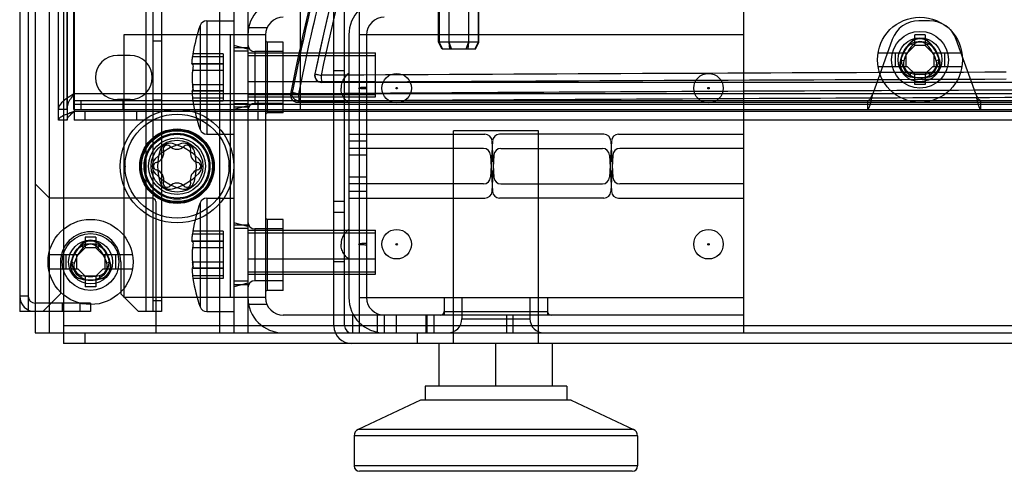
# Model space of a CAD drawing. Header units: millimetres. Extents: x 207 to 812, y 101 to 1295.
# Tile 1 of 55: x 209 to 348, y 101 to 164. Entities that reach past the tile are written whole.
import ezdxf

# ---------------------------------------------------------------- set-up
doc = ezdxf.new("R2010")
doc.units = ezdxf.units.MM
doc.header["$LTSCALE"] = 91.508876
doc.layers.get('0').update_dxf_attribs({"linetype": 'CONTINUOUS'})

msp = doc.modelspace()

# ---------------------------------------------------------------- linework, layer by layer
at = {"color": 7, "linetype": 'Continuous'}
for p, q in [((214.19, 1293.52), (214.19, 151.52)), ((214.94, 1293.52), (214.94, 118.52)), ((215.39, 1293.52), (215.39, 151.52)), ((216.39, 151.52), (216.39, 1293.52)), ((210.94, 1292.02), (210.94, 120.02)), ((214.24, 150.02), (214.24, 1292.02)), ((215.44, 1292.02), (215.44, 150.02)), ((216.44, 1292.02), (216.44, 150.02)), ((226.54, 1291.02), (226.54, 123.02)), ((227.54, 1291.02), (227.54, 123.02)), ((228.74, 1291.02), (228.74, 123.02)), ((236.94, 1292.02), (236.94, 120.02)), ((238.94, 1292.02), (238.94, 120.02)), ((240.94, 1292.02), (240.94, 120.02)), ((208.74, 1289.82), (208.74, 123.02)), ((209.94, 1289.82), (209.94, 123.02)), ((212.94, 120.02), (212.94, 269.02)), ((248.39, 151.52), (248.39, 173.02)), ((256.69, 120.02), (256.69, 167.02)), ((267.84, 161.02), (267.84, 168.02)), ((267.92, 168.02), (267.92, 161.02)), ((269.3, 168.02), (269.3, 161.02)), ((269.31, 168.02), (269.31, 161.02)), ((272.07, 168.02), (272.07, 161.02)), ((272.08, 168.02), (272.08, 161.02)), ((273.46, 168.02), (273.46, 161.02)), ((273.55, 161.02), (273.55, 168.02)), ((310.94, 120.02), (310.94, 167.02)), ((253.09, 121.02), (253.09, 166.02)), ((254.59, 121.02), (254.59, 166.02)), ((235.14, 164.02), (238.94, 164.02)), ((235.14, 164.02), (235.14, 148.02)), ((337.14, 164.02), (335.64, 164.02)), ((234.19, 163.35), (234.19, 163.35)), ((234.19, 163.35), (234.19, 148.69)), ((243.65, 163.02), (241.04, 163.02)), ((243.44, 162.02), (223.44, 162.02)), ((223.44, 162.02), (223.44, 125.02)), ((238.44, 162.02), (238.44, 125.02)), ((243.44, 162.02), (243.44, 125.02)), ((255.19, 162.02), (255.19, 125.02)), ((310.94, 162.02), (256.69, 162.02)), ((257.69, 162.02), (257.69, 125.02)), ((331.88, 161.37), (329.13, 153.72)), ((336.54, 162.02), (335.04, 162.02)), ((335.04, 160.52), (335.04, 162.02)), ((336.54, 162.02), (336.54, 160.52)), ((343.65, 153.72), (340.9, 161.37)), ((227.54, 161.17), (228.74, 161.17)), ((240.94, 160.02), (238.94, 160.52)), ((240.94, 160.22), (238.94, 160.22)), ((245.94, 161.02), (243.69, 161.02)), ((243.69, 151.02), (243.69, 161.02)), ((245.94, 151.02), (245.94, 161.02)), ((273.55, 161.02), (267.84, 161.02)), ((268.34, 160.02), (267.84, 161.02)), ((267.92, 161.02), (268.39, 160.02)), ((273.05, 160.02), (268.34, 160.02)), ((269.3, 161.02), (269.41, 160.02)), ((269.31, 161.02), (269.67, 160.02)), ((272.07, 161.02), (271.71, 160.02)), ((272.08, 161.02), (271.97, 160.02)), ((273.46, 161.02), (272.99, 160.02)), ((273.05, 160.02), (273.55, 161.02)), ((335.04, 160.52), (334.04, 159.52)), ((334.41, 160.92), (334.77, 160.58)), ((336.54, 160.52), (335.04, 160.52)), ((337.54, 159.52), (336.54, 160.52)), ((337.17, 160.92), (336.81, 160.58)), ((224.34, 159.12), (222.54, 159.12)), ((233.19, 159.36), (233.14, 158.95)), ((237.44, 158.95), (233.14, 158.95)), ((237.44, 159.36), (233.19, 159.36)), ((237.44, 159.36), (237.44, 152.68)), ((240.94, 159.72), (238.94, 159.72)), ((240.94, 159.52), (258.94, 159.52)), ((258.94, 159.09), (240.94, 159.09)), ((245.94, 159.67), (241.94, 159.67)), ((241.94, 159.67), (241.94, 152.37)), ((258.94, 153.28), (258.94, 159.52)), ((329.87, 159.52), (334.04, 159.52)), ((332.29, 159.52), (332.29, 157.52)), ((333.02, 158.52), (333.49, 158.37)), ((333.79, 159.52), (333.79, 157.52)), ((337.54, 159.52), (341.71, 159.52)), ((337.79, 157.52), (337.79, 159.52)), ((338.56, 158.52), (338.09, 158.37)), ((339.29, 157.52), (339.29, 159.52)), ((237.44, 157.89), (233.1, 157.89)), ((237.44, 157.94), (233.14, 157.94)), ((237.44, 157.03), (233.14, 157.03)), ((237.44, 157.96), (233.16, 157.96)), ((253.09, 157.02), (254.59, 157.02)), ((334.04, 157.52), (329.87, 157.52)), ((335.04, 156.52), (334.04, 157.52)), ((337.54, 157.52), (336.54, 156.52)), ((341.71, 157.52), (337.54, 157.52)), ((250.39, 156.52), (250.4, 156.53)), ((334.4, 156.12), (334.51, 156.61)), ((335.04, 156.52), (336.54, 156.52)), ((335.04, 155.02), (335.04, 156.52)), ((336.54, 156.52), (336.54, 155.02)), ((337.18, 156.12), (337.07, 156.61)), ((237.44, 155.01), (233.14, 155.01)), ((258.94, 155.4), (240.94, 155.4)), ((251.37, 155.32), (251.38, 155.33)), ((505.04, 155.32), (251.37, 155.32)), ((336.54, 155.02), (335.04, 155.02)), ((801.99, 153.72), (216.39, 153.72)), ((224.34, 152.92), (222.54, 152.92)), ((227.54, 152.87), (228.74, 152.87)), ((237.44, 154.15), (233.1, 154.15)), ((237.44, 154.1), (233.14, 154.1)), ((237.44, 153.09), (233.14, 153.09)), ((233.14, 153.09), (233.19, 152.68)), ((237.44, 154.08), (233.16, 154.08)), ((258.94, 153.57), (240.94, 153.57)), ((240.94, 153.28), (258.94, 153.28)), ((247.2, 153.9), (246.97, 153.71)), ((215.39, 151.52), (214.19, 151.52)), ((801.99, 152.72), (216.39, 152.72)), ((216.39, 151.52), (801.99, 151.52)), ((802.04, 152.22), (216.44, 152.22)), ((217.39, 152.72), (217.39, 151.52)), ((223.36, 151.52), (223.36, 152.72)), ((237.44, 152.68), (233.19, 152.68)), ((240.94, 152.32), (238.94, 152.32)), ((240.94, 152.02), (238.94, 151.52)), ((240.94, 151.82), (238.94, 151.82)), ((245.94, 152.37), (241.94, 152.37)), ((242.33, 152.72), (242.33, 151.52)), ((247.95, 152.52), (248.18, 152.71)), ((777.44, 152.52), (247.95, 152.52)), ((328.39, 152.72), (328.39, 151.52)), ((344.39, 151.52), (344.39, 152.72)), ((802.04, 151.22), (216.44, 151.22)), ((217.94, 151.22), (217.94, 150.02)), ((225.24, 151.22), (225.24, 150.02)), ((242.37, 150.02), (242.37, 151.22)), ((245.94, 151.02), (243.69, 151.02)), ((215.44, 150.02), (214.24, 150.02)), ((802.04, 150.02), (216.44, 150.02)), ((234.19, 148.69), (234.19, 148.69)), ((235.14, 148.02), (238.94, 148.02)), ((255.19, 148.02), (274.4, 148.02)), ((281.94, 148.52), (269.94, 148.52)), ((269.94, 118.52), (269.94, 148.52)), ((291.17, 148.02), (276.46, 148.02)), ((281.94, 118.52), (281.94, 148.52)), ((293.24, 148.02), (310.94, 148.02)), ((257.69, 147.07), (255.19, 147.07)), ((274.2, 146.02), (255.19, 146.02)), ((275.47, 147.07), (275.2, 141.97)), ((275.39, 147.07), (275.66, 141.97)), ((276.66, 146.02), (290.97, 146.02)), ((292.24, 147.07), (291.97, 141.97)), ((292.17, 147.07), (292.43, 141.97)), ((310.94, 146.02), (293.43, 146.02)), ((257.69, 145.07), (255.19, 145.07)), ((275.2, 145.07), (275.47, 139.97)), ((275.66, 145.07), (275.39, 139.97)), ((291.97, 145.07), (292.24, 139.97)), ((292.43, 145.07), (292.17, 139.97)), ((223.61, 143.52), (223.61, 143.59)), ((223.61, 143.52), (223.61, 143.45)), ((238.27, 143.52), (238.27, 143.59)), ((238.27, 143.52), (238.27, 143.45)), ((257.69, 141.97), (255.19, 141.97)), ((212.94, 139.02), (210.94, 141.02)), ((274.2, 141.02), (255.19, 141.02)), ((276.66, 141.02), (290.97, 141.02)), ((310.94, 141.02), (293.43, 141.02)), ((227.44, 139.02), (212.94, 139.02)), ((235.14, 139.02), (238.94, 139.02)), ((235.14, 139.02), (235.14, 123.02)), ((257.69, 139.97), (255.19, 139.97)), ((255.19, 139.02), (274.4, 139.02)), ((291.17, 139.02), (276.46, 139.02)), ((293.24, 139.02), (310.94, 139.02)), ((227.94, 138.52), (227.94, 120.02)), ((234.19, 138.35), (234.19, 138.35)), ((234.19, 138.35), (234.19, 123.69)), ((254.59, 138.52), (253.09, 138.52)), ((253.09, 137.02), (254.59, 137.02)), ((240.94, 135.02), (238.94, 135.52)), ((240.94, 135.22), (238.94, 135.22)), ((245.94, 136.02), (243.69, 136.02)), ((243.69, 126.02), (243.69, 136.02)), ((245.94, 126.02), (245.94, 136.02)), ((219.49, 133.52), (217.99, 133.52)), ((217.99, 133.52), (217.99, 132.02)), ((219.49, 133.52), (219.49, 132.02)), ((233.19, 134.36), (233.14, 133.95)), ((237.44, 133.95), (233.14, 133.95)), ((237.44, 134.36), (233.19, 134.36)), ((237.44, 134.36), (237.44, 127.68)), ((240.94, 134.72), (238.94, 134.72)), ((240.94, 134.52), (258.94, 134.52)), ((258.94, 134.09), (240.94, 134.09)), ((245.94, 134.67), (241.94, 134.67)), ((241.94, 134.67), (241.94, 127.37)), ((258.94, 128.28), (258.94, 134.52)), ((217.99, 132.02), (216.99, 131.02)), ((217.36, 132.42), (217.72, 132.08)), ((219.49, 132.02), (217.99, 132.02)), ((220.49, 131.02), (219.49, 132.02)), ((220.12, 132.42), (219.76, 132.08)), ((237.44, 132.89), (233.1, 132.89)), ((237.44, 132.94), (233.14, 132.94)), ((237.44, 132.03), (233.14, 132.03)), ((237.44, 132.96), (233.16, 132.96)), ((216.99, 131.02), (212.82, 131.02)), ((215.24, 131.02), (215.24, 129.02)), ((216.74, 131.02), (216.74, 129.02)), ((224.66, 131.02), (220.49, 131.02)), ((220.74, 131.02), (220.74, 129.02)), ((222.24, 131.02), (222.24, 129.02)), ((214.49, 130.02), (214.49, 125.52)), ((215.97, 130.02), (216.44, 129.87)), ((221.51, 130.02), (221.04, 129.87)), ((222.99, 130.02), (222.99, 125.52)), ((237.44, 130.01), (233.14, 130.01)), ((258.94, 130.4), (240.94, 130.4)), ((254.59, 130.02), (253.09, 130.02)), ((216.99, 129.02), (212.82, 129.02)), ((217.99, 128.02), (216.99, 129.02)), ((217.35, 127.62), (217.46, 128.11)), ((219.49, 128.02), (217.99, 128.02)), ((217.99, 128.02), (217.99, 126.52)), ((220.49, 129.02), (219.49, 128.02)), ((219.49, 128.02), (219.49, 126.52)), ((220.13, 127.62), (220.02, 128.11)), ((224.66, 129.02), (220.49, 129.02)), ((237.44, 129.15), (233.1, 129.15)), ((237.44, 129.1), (233.14, 129.1)), ((237.44, 128.09), (233.14, 128.09)), ((233.14, 128.09), (233.19, 127.68)), ((237.44, 129.08), (233.16, 129.08)), ((258.94, 128.57), (240.94, 128.57)), ((240.94, 128.28), (258.94, 128.28)), ((219.49, 126.52), (217.99, 126.52)), ((237.44, 127.68), (233.19, 127.68)), ((240.94, 127.32), (238.94, 127.32)), ((240.94, 127.02), (238.94, 126.52)), ((240.94, 126.82), (238.94, 126.82)), ((245.94, 127.37), (241.94, 127.37)), ((209.94, 125.22), (208.74, 125.22)), ((214.49, 125.52), (211.99, 123.02)), ((225.49, 123.02), (222.99, 125.52)), ((245.94, 126.02), (243.69, 126.02)), ((218.74, 124.22), (210.94, 124.22)), ((214.77, 123.02), (214.77, 124.22)), ((217.24, 124.22), (217.24, 123.02)), ((218.74, 124.22), (218.74, 123.02)), ((243.44, 125.02), (223.44, 125.02)), ((228.74, 124.52), (227.54, 124.52)), ((234.19, 123.69), (234.19, 123.69)), ((243.65, 124.02), (241.04, 124.02)), ((256.69, 125.02), (269.94, 125.02)), ((268.64, 125.02), (268.64, 122.52)), ((269.94, 125.02), (281.94, 125.02)), ((271.14, 125.02), (271.14, 122.02)), ((280.74, 125.02), (280.74, 122.02)), ((281.94, 125.02), (310.94, 125.02)), ((283.24, 125.02), (283.24, 122.52)), ((218.74, 123.02), (208.74, 123.02)), ((228.74, 123.02), (225.49, 123.02)), ((235.14, 123.02), (238.94, 123.02)), ((310.94, 122.52), (245.94, 122.52)), ((255.69, 122.52), (255.69, 120.02)), ((259.19, 122.73), (259.19, 120.02)), ((260.19, 122.52), (260.19, 120.02)), ((261.87, 122.52), (261.87, 120.02)), ((266.06, 122.52), (266.06, 120.02)), ((266.19, 122.52), (266.19, 120.02)), ((267.19, 122.52), (267.19, 120.02)), ((268.64, 123.02), (283.24, 123.02)), ((277.45, 122.52), (277.45, 120.02)), ((278.32, 122.52), (278.32, 120.02)), ((803.44, 121.02), (214.94, 121.02)), ((271.14, 122.02), (280.74, 122.02)), ((210.94, 120.02), (269.94, 120.02)), ((217.94, 120.02), (217.94, 118.52)), ((264.84, 120.02), (264.84, 118.52)), ((269.94, 120.02), (281.94, 120.02)), ((281.94, 120.02), (736.44, 120.02)), ((803.44, 118.52), (214.94, 118.52)), ((267.94, 112.52), (267.94, 118.52)), ((275.94, 112.52), (275.94, 118.52)), ((283.94, 112.52), (283.94, 118.52)), ((285.94, 112.52), (265.94, 112.52)), ((265.94, 112.52), (265.94, 110.52)), ((285.94, 112.52), (285.94, 110.52)), ((265.3, 110.52), (256.52, 106.43)), ((286.58, 110.52), (265.3, 110.52)), ((286.58, 110.52), (295.36, 106.43)), ((295.36, 106.43), (256.52, 106.43)), ((295.94, 105.52), (255.94, 105.52)), ((255.94, 105.52), (255.94, 101.27)), ((295.94, 105.52), (295.94, 101.27)), ((295.94, 101.27), (255.94, 101.27)), ((295.19, 100.52), (256.69, 100.52))]:
    msp.add_line(p, q, dxfattribs=at)
for points in [[(233.1, 157.89), (233.11, 157.9), (233.13, 157.91), (233.14, 157.94)], [(233.14, 157.94), (233.13, 157.91), (233.11, 157.9)], [(233.14, 154.1), (233.13, 154.12), (233.11, 154.14), (233.1, 154.15)], [(233.1, 132.89), (233.11, 132.9), (233.13, 132.91), (233.14, 132.94)], [(233.14, 132.94), (233.13, 132.91), (233.11, 132.9)], [(233.14, 129.1), (233.13, 129.12), (233.11, 129.14), (233.1, 129.15)]]:
    msp.add_lwpolyline(points, dxfattribs=at)
for centre, radius in [((335.79, 158.52), 6), ((335.79, 158.52), 4), ((335.79, 158.52), 3.1), ((335.79, 158.52), 2.6), ((261.94, 154.52), 2.08), ((305.94, 154.52), 2.08), ((261.94, 154.52), 0.11), ((305.94, 154.52), 0.11), ((230.94, 143.52), 8), ((230.94, 143.52), 7.33), ((230.94, 143.52), 5.25), ((230.94, 143.52), 5.15), ((230.94, 143.52), 5), ((230.94, 143.52), 4.65), ((230.94, 143.52), 4.5), ((230.94, 143.52), 4), ((230.94, 143.52), 3.65), ((218.74, 130.02), 6), ((218.74, 130.02), 4), ((261.94, 132.52), 2.08), ((305.94, 132.52), 2.08), ((218.74, 130.02), 3.1), ((218.74, 130.02), 2.6), ((261.94, 132.52), 0.11), ((305.94, 132.52), 0.11)]:
    msp.add_circle(centre, radius, dxfattribs=at)
for centre, radius, start, end in [((541.46, 96.46), 300, 148.8286, 169), ((541.46, 96.46), 297.2, 149.3189, 168.3421), ((539.79, 96.38), 298.19, 163.1516, 168.8784), ((539.6, 96.37), 297.1, 163.1449, 168.8738), ((540.03, 96.39), 295.81, 163.0132, 168.2691), ((539.84, 96.38), 294.72, 163.0064, 168.2642), ((245.94, 162.02), 5, 90, 180), ((260.19, 162.02), 5, 90, 180), ((235.14, 163.02), 1, 90, 160.6088), ((245.94, 162.02), 2.5, 90, 180), ((260.19, 162.02), 2.5, 90, 180), ((335.64, 160.02), 4, 90, 160.2393), ((337.14, 160.02), 4, 19.7607, 90), ((255.02, 156.02), 22.08, 160.6088, 171.3009), ((243.69, 161.27), 0.25, 180.001, 270), ((335.79, 159.62), 1.9, 43.2605, 136.7395), ((335.79, 159.62), 1.85, 43.2605, 136.7395), ((241.94, 160.67), 1, 180, 270), ((338.82, 156.77), 6.06, 136.7395, 163.2605), ((338.82, 156.77), 6.01, 136.7395, 163.2605), ((338.82, 156.77), 5.56, 136.7395, 163.2605), ((335.79, 159.62), 1.4, 43.2605, 136.7395), ((332.76, 156.77), 5.56, 16.7395, 43.2605), ((332.76, 156.77), 6.01, 16.7395, 43.2605), ((332.76, 156.77), 6.06, 16.7395, 43.2605), ((222.54, 156.02), 3.1, 90, 270), ((224.34, 156.02), 3.1, 270, 90), ((334.84, 157.97), 1.9, 163.2605, 256.7395), ((334.84, 157.97), 1.85, 163.2605, 256.7395), ((336.75, 157.97), 1.85, 283.2605, 16.7395), ((336.75, 157.97), 1.9, 283.2605, 16.7395), ((334.84, 157.97), 1.4, 163.2605, 256.7395), ((336.75, 157.97), 1.4, 283.2605, 16.7395), ((251.36, 156.32), 0.997, 168.277, 270.0657), ((251.39, 156.33), 1, 168.6686, 269.6705), ((460.14, -35509.63), 35666.57, 90.180188, 90.335515), ((459.97, -35439.34), 35595.28, 90.180283, 90.335753), ((335.79, 162.02), 6.06, 256.7395, 283.2605), ((335.79, 162.02), 6.01, 256.7395, 283.2605), ((335.79, 162.02), 5.56, 256.7395, 283.2605), ((247.95, 153.52), 0.997, 168.9279, 270.0714), ((255.02, 156.02), 22.08, 188.6991, 199.3914), ((241.94, 151.37), 1, 90, 180), ((243.69, 150.77), 0.25, 90, 179.999), ((235.14, 149.02), 1, 199.3912, 270), ((274.4, 147.02), 1, 3, 90), ((276.46, 147.02), 1, 90, 177), ((291.17, 147.02), 1, 3, 90), ((293.24, 147.02), 1, 90, 177), ((233.57, 138.96), 8, 104.5457, 135.4543), ((229.94, 145.25), 1.5, 75.4543, 164.5457), ((229.54, 145.94), 0.545, 44.6677, 195.3323), ((230.94, 147.32), 1.42, 224.6677, 315.3323), ((228.31, 138.96), 8, 44.5457, 75.4543), ((231.94, 145.25), 1.5, 15.4543, 104.5457), ((232.34, 145.94), 0.545, 344.6677, 135.3323), ((274.2, 145.02), 1, 3, 90), ((276.66, 145.02), 1, 90, 177), ((290.97, 145.02), 1, 3, 90), ((293.43, 145.02), 1, 90, 177), ((228.94, 143.52), 1.5, 135.4543, 224.5457), ((227.65, 145.42), 1.42, 284.6677, 15.3323), ((236.21, 143.52), 8, 164.5457, 195.4543), ((234.23, 145.42), 1.42, 164.6677, 255.3323), ((225.68, 143.52), 8, 344.5457, 15.4543), ((232.94, 143.52), 1.5, 315.4543, 44.5457), ((228.15, 143.52), 0.545, 104.6677, 255.3323), ((233.74, 143.52), 0.545, 284.6677, 75.3323), ((233.57, 148.08), 8, 224.5457, 255.4543), ((227.65, 141.62), 1.42, 344.6677, 75.3323), ((228.31, 148.08), 8, 284.5457, 315.4543), ((234.23, 141.62), 1.42, 104.6677, 195.3323), ((274.2, 142.02), 1, 270, 357), ((276.66, 142.02), 1, 183, 270), ((290.97, 142.02), 1, 270, 357), ((293.43, 142.02), 1, 183, 270), ((229.94, 141.79), 1.5, 195.4543, 284.5457), ((229.54, 141.1), 0.545, 164.6677, 315.3323), ((230.94, 139.72), 1.42, 44.6677, 135.3323), ((231.94, 141.79), 1.5, 255.4543, 344.5457), ((232.34, 141.1), 0.545, 224.6677, 15.3323), ((227.44, 138.52), 0.5, 0, 90), ((235.14, 138.02), 1, 90, 160.6088), ((274.4, 140.02), 1, 270, 357), ((276.46, 140.02), 1, 183, 270), ((291.17, 140.02), 1, 270, 357), ((293.24, 140.02), 1, 183, 270), ((255.02, 131.02), 22.08, 160.6088, 171.3009), ((243.69, 136.27), 0.25, 180.001, 270), ((241.94, 135.67), 1, 180, 270), ((218.74, 130.02), 4.25, 0, 180), ((221.77, 128.27), 6.06, 136.7395, 163.2605), ((221.77, 128.27), 6.01, 136.7395, 163.2605), ((221.77, 128.27), 5.56, 136.7395, 163.2605), ((218.74, 131.12), 1.9, 43.2605, 136.7395), ((218.74, 131.12), 1.85, 43.2605, 136.7395), ((218.74, 131.12), 1.4, 43.2605, 136.7395), ((215.71, 128.27), 5.56, 16.7395, 43.2605), ((215.71, 128.27), 6.01, 16.7395, 43.2605), ((215.71, 128.27), 6.06, 16.7395, 43.2605), ((217.79, 129.47), 1.9, 163.2605, 256.7395), ((217.79, 129.47), 1.85, 163.2605, 256.7395), ((217.79, 129.47), 1.4, 163.2605, 256.7395), ((219.7, 129.47), 1.4, 283.2605, 16.7395), ((219.7, 129.47), 1.85, 283.2605, 16.7395), ((219.7, 129.47), 1.9, 283.2605, 16.7395), ((218.74, 133.52), 5.56, 256.7395, 283.2605), ((218.74, 133.52), 6.06, 256.7395, 283.2605), ((218.74, 133.52), 6.01, 256.7395, 283.2605), ((255.02, 131.02), 22.08, 188.6991, 199.3914), ((241.94, 126.37), 1, 90, 180), ((210.94, 125.22), 2.2, 180, 270), ((210.94, 125.22), 1, 180, 270), ((243.69, 125.77), 0.25, 90, 179.999), ((235.14, 124.02), 1, 199.3912, 270), ((245.94, 125.02), 5, 180, 270), ((245.94, 125.02), 2.5, 180, 270), ((260.19, 125.02), 5, 180, 270), ((260.19, 125.02), 2.5, 180, 270), ((268.14, 123.02), 0.5, 270.0003, 360), ((283.74, 123.02), 0.5, 180, 269.9997), ((255.59, 121.02), 2.5, 180, 270), ((255.59, 121.02), 1, 180, 270), ((269.14, 122.02), 2, 270, 360), ((282.74, 122.02), 2, 180, 270), ((256.94, 105.52), 1, 115, 180), ((294.94, 105.52), 1, 0, 65), ((256.69, 101.27), 0.75, 180, 270), ((295.19, 101.27), 0.75, 270, 360)]:
    msp.add_arc(centre, radius, start, end, dxfattribs=at)
for points, knots in [([(233.1, 157.89), (233.03, 157.89), (233.08, 158.11), (233.07, 158.27), (233.09, 158.48), (233.11, 158.7), (233.13, 158.87), (233.14, 158.95)], [0, 0, 0, 0, 0.205634, 0.355271, 0.542137, 0.759186, 1, 1, 1, 1]), ([(233.14, 157.03), (233.13, 156.95), (233.11, 156.8), (233.09, 156.56), (233.07, 156.31), (233.07, 156.07), (233.07, 155.83), (233.08, 155.6), (233.09, 155.38), (233.11, 155.19), (233.13, 155.07), (233.14, 155.01)], [0, 0, 0, 0, 0.111343, 0.232032, 0.355215, 0.478008, 0.596786, 0.710412, 0.816289, 0.913679, 1, 1, 1, 1]), ([(233.14, 157.94), (233.17, 158), (233.21, 157.64), (233.19, 157.52), (233.18, 157.26), (233.16, 157.12), (233.14, 157.03)], [0, 0, 0, 0, 0.21557, 0.529285, 0.699797, 1, 1, 1, 1]), ([(250.4, 156.53), (250.43, 156.52), (250.52, 156.5), (250.7, 156.45), (250.97, 156.4), (251.18, 156.35), (251.28, 156.33)], [0, 0, 0, 0, 0.090388, 0.309615, 0.635479, 1, 1, 1, 1]), ([(251.28, 156.33), (251.28, 156.21), (251.27, 155.97), (251.33, 155.67), (251.29, 155.39), (251.38, 155.33)], [0, 0, 0, 0, 0.362117, 0.674046, 1, 1, 1, 1]), ([(255.19, 156.6), (255.16, 156.58), (254.96, 156.44), (254.61, 156.13), (254.19, 155.34), (254.09, 154.79), (254.09, 154.52)], [0, 0, 0, 0, 0.097112, 0.548556, 0.774278, 1, 1, 1, 1]), ([(233.14, 154.1), (233.17, 154.04), (233.21, 154.39), (233.19, 154.51), (233.18, 154.77), (233.16, 154.92), (233.14, 155.01)], [0, 0, 0, 0, 0.197602, 0.517791, 0.693436, 1, 1, 1, 1]), ([(233.14, 155.01), (233.16, 154.93), (233.17, 154.79), (233.19, 154.61), (233.19, 154.42), (233.22, 154.32), (233.16, 154.06), (233.14, 154.1)], [0, 0, 0, 0, 0.275215, 0.434014, 0.591381, 0.855292, 1, 1, 1, 1]), ([(456.24, 154.43), (433.08, 154.42), (386.78, 154.37), (317.39, 154.13), (271.17, 153.86), (248.08, 153.71)], [0, 0, 0, 0, 0.333796, 0.66724, 1, 1, 1, 1]), ([(255.19, 152.44), (255.16, 152.46), (254.96, 152.6), (254.61, 152.91), (254.19, 153.7), (254.09, 154.25), (254.09, 154.52)], [0, 0, 0, 0, 0.097112, 0.548556, 0.774278, 1, 1, 1, 1]), ([(257.69, 154.63), (257.63, 154.63), (257.46, 154.63), (257.24, 154.62), (257.02, 154.61), (256.86, 154.59), (256.73, 154.58), (256.65, 154.55), (256.59, 154.55), (256.59, 154.52)], [0, 0, 0, 0, 0.143795, 0.429197, 0.571898, 0.714598, 0.857299, 0.92865, 1, 1, 1, 1]), ([(257.69, 154.41), (257.63, 154.41), (257.46, 154.41), (257.24, 154.42), (257.02, 154.43), (256.86, 154.45), (256.73, 154.46), (256.65, 154.49), (256.59, 154.49), (256.59, 154.52)], [0, 0, 0, 0, 0.143795, 0.429197, 0.571898, 0.714598, 0.857299, 0.92865, 1, 1, 1, 1]), ([(216.39, 153.72), (216.02, 153.48), (215.34, 153.05), (214.5, 152.39), (214.19, 151.78), (214.19, 151.52)], [0, 0, 0, 0, 0.410722, 0.754965, 1, 1, 1, 1]), ([(216.39, 153.72), (216.22, 153.48), (215.89, 153.02), (215.5, 152.29), (215.39, 151.77), (215.39, 151.52)], [0, 0, 0, 0, 0.361897, 0.6961, 1, 1, 1, 1]), ([(233.1, 154.15), (233.03, 154.15), (233.08, 153.92), (233.07, 153.76), (233.09, 153.58), (233.11, 153.36), (233.13, 153.19), (233.14, 153.09)], [0, 0, 0, 0, 0.200049, 0.369481, 0.541388, 0.693578, 1, 1, 1, 1]), ([(248.18, 152.71), (248.03, 152.71), (247.74, 152.78), (247.39, 153.05), (247.18, 153.45), (247.17, 153.75), (247.2, 153.9)], [0, 0, 0, 0, 0.249703, 0.500013, 0.750319, 1, 1, 1, 1]), ([(248.08, 153.71), (247.97, 153.73), (247.77, 153.77), (247.5, 153.82), (247.32, 153.87), (247.22, 153.88), (247.2, 153.9)], [0, 0, 0, 0, 0.362846, 0.687527, 0.907333, 1, 1, 1, 1]), ([(248.08, 153.71), (248.08, 153.55), (248.07, 153.26), (248.13, 152.95), (248.14, 152.74), (248.18, 152.71)], [0, 0, 0, 0, 0.471407, 0.836536, 1, 1, 1, 1]), ([(248.18, 152.71), (271.26, 152.87), (317.46, 153.13), (386.81, 153.37), (433.09, 153.43), (456.24, 153.43)], [0, 0, 0, 0, 0.332756, 0.666201, 1, 1, 1, 1]), ([(328.39, 151.52), (328.47, 151.52), (328.64, 151.78), (328.78, 152.22), (328.96, 152.92), (329.07, 153.44), (329.13, 153.72)], [0, 0, 0, 0, 0.103801, 0.318964, 0.632167, 1, 1, 1, 1]), ([(328.39, 152.72), (328.48, 152.72), (328.7, 152.88), (328.9, 153.25), (329.05, 153.55), (329.13, 153.72)], [0, 0, 0, 0, 0.218837, 0.564143, 1, 1, 1, 1]), ([(344.39, 152.72), (344.3, 152.72), (344.08, 152.88), (343.88, 153.25), (343.73, 153.55), (343.65, 153.72)], [0, 0, 0, 0, 0.217314, 0.566491, 1, 1, 1, 1]), ([(343.65, 153.72), (343.71, 153.44), (343.82, 152.93), (344, 152.23), (344.13, 151.78), (344.31, 151.52), (344.39, 151.52)], [0, 0, 0, 0, 0.361542, 0.674542, 0.893413, 1, 1, 1, 1]), ([(216.44, 151.22), (216.07, 151.09), (215.41, 150.85), (214.66, 150.55), (214.24, 150.18), (214.24, 150.02)], [0, 0, 0, 0, 0.456031, 0.806431, 1, 1, 1, 1]), ([(215.44, 150.02), (215.44, 150.16), (215.57, 150.48), (215.96, 150.85), (216.27, 151.09), (216.44, 151.22)], [0, 0, 0, 0, 0.262906, 0.600933, 1, 1, 1, 1]), ([(233.1, 132.89), (233.03, 132.89), (233.08, 133.11), (233.07, 133.27), (233.09, 133.48), (233.11, 133.7), (233.13, 133.87), (233.14, 133.95)], [0, 0, 0, 0, 0.205634, 0.355271, 0.542137, 0.759186, 1, 1, 1, 1]), ([(255.19, 134.6), (255.16, 134.58), (254.96, 134.44), (254.61, 134.13), (254.19, 133.34), (254.09, 132.79), (254.09, 132.52)], [0, 0, 0, 0, 0.097112, 0.548556, 0.774278, 1, 1, 1, 1]), ([(233.14, 132.03), (233.13, 131.95), (233.11, 131.8), (233.09, 131.56), (233.07, 131.31), (233.07, 131.07), (233.07, 130.83), (233.08, 130.6), (233.09, 130.38), (233.11, 130.19), (233.13, 130.07), (233.14, 130.01)], [0, 0, 0, 0, 0.111343, 0.232032, 0.355215, 0.478008, 0.596786, 0.710412, 0.816289, 0.913679, 1, 1, 1, 1]), ([(233.14, 132.94), (233.17, 133), (233.21, 132.64), (233.19, 132.52), (233.18, 132.26), (233.16, 132.12), (233.14, 132.03)], [0, 0, 0, 0, 0.21557, 0.529285, 0.699797, 1, 1, 1, 1]), ([(255.19, 130.44), (255.16, 130.46), (254.96, 130.6), (254.61, 130.91), (254.19, 131.7), (254.09, 132.25), (254.09, 132.52)], [0, 0, 0, 0, 0.097112, 0.548556, 0.774278, 1, 1, 1, 1]), ([(257.69, 132.63), (257.63, 132.63), (257.46, 132.63), (257.24, 132.62), (257.02, 132.61), (256.86, 132.59), (256.73, 132.58), (256.65, 132.55), (256.59, 132.55), (256.59, 132.52)], [0, 0, 0, 0, 0.143795, 0.429197, 0.571898, 0.714598, 0.857299, 0.92865, 1, 1, 1, 1]), ([(257.69, 132.41), (257.63, 132.41), (257.46, 132.41), (257.24, 132.42), (257.02, 132.43), (256.86, 132.45), (256.73, 132.46), (256.65, 132.49), (256.59, 132.49), (256.59, 132.52)], [0, 0, 0, 0, 0.143795, 0.429197, 0.571898, 0.714598, 0.857299, 0.92865, 1, 1, 1, 1]), ([(233.14, 129.1), (233.17, 129.04), (233.21, 129.39), (233.19, 129.51), (233.18, 129.77), (233.16, 129.92), (233.14, 130.01)], [0, 0, 0, 0, 0.197602, 0.517791, 0.693436, 1, 1, 1, 1]), ([(233.14, 130.01), (233.16, 129.93), (233.17, 129.79), (233.19, 129.61), (233.19, 129.42), (233.22, 129.32), (233.16, 129.06), (233.14, 129.1)], [0, 0, 0, 0, 0.275215, 0.434014, 0.591381, 0.855292, 1, 1, 1, 1]), ([(233.1, 129.15), (233.03, 129.15), (233.08, 128.92), (233.07, 128.76), (233.09, 128.58), (233.11, 128.36), (233.13, 128.19), (233.14, 128.09)], [0, 0, 0, 0, 0.200049, 0.369481, 0.541388, 0.693578, 1, 1, 1, 1])]:
    msp.add_open_spline(points, degree=3, knots=knots, dxfattribs=at)

doc.saveas('drawing.dxf')
